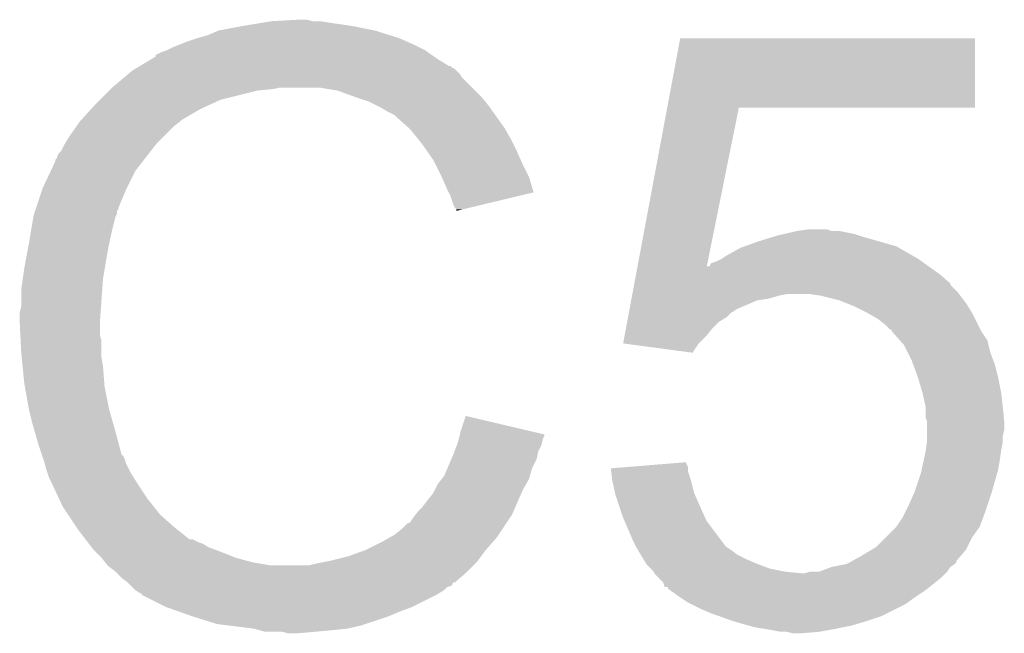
# Model space of a CAD drawing. Extents: x -4 to 126, y -8 to 66.
# Tile 51 of 256: x 29.34 to 30.96, y 34.32 to 35.33. Entities that reach past the tile are written whole.
import ezdxf

# ---------------------------------------------------------------- set-up
doc = ezdxf.new("R2010")
doc.units = 0
doc.layers.add('CLICKER_2_FOR_TMPM4L4A_V104_GTO', color=11, linetype='CONTINUOUS')

msp = doc.modelspace()

# ---------------------------------------------------------------- linework, layer by layer
at = {"layer": 'CLICKER_2_FOR_TMPM4L4A_V104_GTO'}
for points in [[(29.7053, 35.32378), (29.73578, 35.32886), (29.883098, 35.32378), (29.84754, 35.32886)], [(29.73578, 35.32886), (29.75102, 35.3314), (29.84754, 35.32886), (29.832302, 35.3314)], [(29.75102, 35.3314), (29.796738, 35.33394), (29.819602, 35.3314), (29.809442, 35.33394)], [(29.646882, 35.30854), (29.664662, 35.31616), (29.945586, 35.30854), (29.921202, 35.31616)], [(29.664662, 35.31616), (29.7053, 35.32378), (29.921202, 35.31616), (29.883098, 35.32378)], [(29.601158, 35.2933), (29.613858, 35.29838), (29.9847, 35.2933), (29.97327, 35.29838)], [(29.613858, 35.29838), (29.6291, 35.30346), (29.97327, 35.29838), (29.96184, 35.30346)], [(29.6291, 35.30346), (29.646882, 35.30854), (29.96184, 35.30346), (29.945586, 35.30854)], [(30.402774, 35.18916), (30.424132, 35.303438), (30.909238, 35.18916), (30.90926, 35.303438)], [(30.424132, 35.303438), (30.424138, 35.30346), (30.90926, 35.303438), (30.424138, 35.30346)], [(29.560534, 35.275526), (29.570682, 35.2806), (30.01568, 35.275526), (30.008574, 35.2806)], [(29.570682, 35.2806), (29.578294, 35.283138), (30.008574, 35.2806), (30.00502, 35.283138)], [(29.578294, 35.283138), (29.5783, 35.28314), (30.00502, 35.283138), (30.005018, 35.28314)], [(29.5783, 35.28314), (29.58846, 35.28822), (30.005018, 35.28314), (29.99486, 35.28822)], [(29.58846, 35.28822), (29.601158, 35.2933), (29.99486, 35.28822), (29.9847, 35.2933)], [(29.535112, 35.25774), (29.556268, 35.27044), (30.043124, 35.25774), (30.0228, 35.27044)], [(29.556268, 35.27044), (29.56052, 35.272992), (30.0228, 35.27044), (30.019228, 35.272992)], [(29.56052, 35.272992), (29.560534, 35.275526), (30.019228, 35.272992), (30.01568, 35.275526)], [(29.516416, 35.24504), (29.522422, 35.250122), (30.0609, 35.24504), (30.055818, 35.250122)], [(29.522422, 35.250122), (29.526646, 35.252658), (30.055818, 35.250122), (30.05328, 35.252658)], [(29.526646, 35.252658), (29.530876, 35.255198), (30.05328, 35.252658), (30.048204, 35.255198)], [(29.530876, 35.255198), (29.535102, 35.257734), (30.048204, 35.255198), (30.045666, 35.257734)], [(29.535102, 35.257734), (29.535112, 35.25774), (30.045666, 35.257734), (30.043124, 35.25774)], [(29.4894, 35.22218), (29.507408, 35.237418), (30.08122, 35.22218), (30.065982, 35.237418)], [(29.507408, 35.237418), (29.516416, 35.24504), (30.065982, 35.237418), (30.0609, 35.24504)], [(29.46908, 35.20186), (29.48432, 35.2171), (29.667198, 35.20186), (29.72816, 35.2171)], [(29.48432, 35.2171), (29.48686, 35.21964), (29.72816, 35.2171), (29.753562, 35.21964)], [(29.48686, 35.21964), (29.4894, 35.22218), (29.753562, 35.21964), (29.766258, 35.22218)], [(29.860238, 35.2171), (29.829758, 35.22218), (30.0863, 35.2171), (30.08122, 35.22218)], [(29.88818, 35.20694), (29.860238, 35.2171), (30.09646, 35.20694), (30.0863, 35.2171)], [(29.46146, 35.19424), (29.46908, 35.20186), (29.65069, 35.19424), (29.667198, 35.20186)], [(29.895806, 35.204398), (29.88818, 35.20694), (30.099002, 35.204398), (30.09646, 35.20694)], [(29.911038, 35.19932), (29.895806, 35.204398), (30.103066, 35.19932), (30.099002, 35.204398)], [(29.92628, 35.1917), (29.911038, 35.19932), (30.10916, 35.1917), (30.103066, 35.19932)], [(29.438366, 35.168838), (29.454532, 35.18662), (29.603698, 35.168838), (29.634182, 35.18662)], [(29.454532, 35.18662), (29.46146, 35.19424), (29.634182, 35.18662), (29.65069, 35.19424)], [(29.93136, 35.18916), (29.92628, 35.1917), (30.110976, 35.18916), (30.10916, 35.1917)], [(29.944062, 35.18154), (29.93136, 35.18916), (30.116418, 35.18154), (30.110976, 35.18916)], [(29.954216, 35.176462), (29.944062, 35.18154), (30.120046, 35.176462), (30.116418, 35.18154)], [(30.353876, 34.92754), (30.40277, 35.189142), (30.467852, 34.92754), (30.520636, 35.189142)], [(30.40277, 35.189142), (30.402774, 35.18916), (30.520636, 35.189142), (30.909238, 35.18916)], [(29.430724, 35.158678), (29.43606, 35.1663), (29.591, 35.158678), (29.601158, 35.1663)], [(29.43606, 35.1663), (29.436062, 35.166302), (29.601158, 35.1663), (29.60116, 35.166302)], [(29.436062, 35.166302), (29.438366, 35.168838), (29.60116, 35.166302), (29.603698, 35.168838)], [(29.95676, 35.17392), (29.954216, 35.176462), (30.121862, 35.17392), (30.120046, 35.176462)], [(29.976764, 35.15614), (29.95676, 35.17392), (30.134562, 35.15614), (30.121862, 35.17392)], [(29.418278, 35.1409), (29.430724, 35.158678), (29.573222, 35.1409), (29.591, 35.158678)], [(29.97962, 35.1536), (29.976764, 35.15614), (30.136014, 35.1536), (30.134562, 35.15614)], [(29.991812, 35.13836), (29.97962, 35.1536), (30.14472, 35.13836), (30.136014, 35.1536)], [(29.412182, 35.130738), (29.418278, 35.1409), (29.56306, 35.130738), (29.573222, 35.1409)], [(29.99994, 35.1282), (29.991812, 35.13836), (30.1498, 35.1282), (30.14472, 35.13836)], [(29.400504, 35.112962), (29.405582, 35.118044), (29.549234, 35.112962), (29.553186, 35.118044)], [(29.405582, 35.118044), (29.41066, 35.128198), (29.553186, 35.118044), (29.561084, 35.128198)], [(29.41066, 35.128198), (29.412182, 35.130738), (29.561084, 35.128198), (29.56306, 35.130738)], [(30.007052, 35.11804), (29.99994, 35.1282), (30.15488, 35.11804), (30.1498, 35.1282)], [(30.017718, 35.1028), (30.007052, 35.11804), (30.161654, 35.1028), (30.15488, 35.11804)], [(29.39542, 35.100264), (29.395426, 35.102806), (29.539358, 35.100264), (29.541334, 35.102806)], [(29.395426, 35.102806), (29.39796, 35.105344), (29.541334, 35.102806), (29.543308, 35.105344)], [(29.39796, 35.105344), (29.400504, 35.112962), (29.543308, 35.105344), (29.549234, 35.112962)], [(30.02153, 35.09518), (30.017718, 35.1028), (30.16504, 35.09518), (30.161654, 35.1028)], [(29.3751, 35.05708), (29.388246, 35.085018), (29.51353, 35.05708), (29.5275, 35.085018)], [(29.388246, 35.085018), (29.39542, 35.100264), (29.5275, 35.085018), (29.539358, 35.100264)], [(30.03042, 35.0774), (30.02153, 35.09518), (30.173932, 35.0774), (30.16504, 35.09518)], [(30.03155, 35.074858), (30.03042, 35.0774), (30.175202, 35.074858), (30.173932, 35.0774)], [(30.04058, 35.05454), (30.03155, 35.074858), (30.181276, 35.05454), (30.175202, 35.074858)], [(29.364092, 35.024056), (29.374252, 35.05454), (29.49956, 35.024056), (29.51226, 35.05454)], [(29.374252, 35.05454), (29.3751, 35.05708), (29.51226, 35.05454), (29.51353, 35.05708)], [(30.043124, 35.049454), (30.04058, 35.05454), (30.182796, 35.049454), (30.181276, 35.05454)], [(30.04566, 35.04438), (30.043124, 35.049454), (30.161634, 35.04438), (30.182796, 35.049454)], [(30.05074, 35.029142), (30.04566, 35.04438), (30.098084, 35.029142), (30.161634, 35.04438)], [(29.362398, 35.018974), (29.363244, 35.021514), (29.49702, 35.018974), (29.499554, 35.021514)], [(29.363244, 35.021514), (29.364092, 35.024056), (29.499554, 35.021514), (29.49956, 35.024056)], [(30.053278, 35.024064), (30.05074, 35.029142), (30.076906, 35.024064), (30.098084, 35.029142)], [(30.055814, 35.021526), (30.053278, 35.024064), (30.06632, 35.021526), (30.076906, 35.024064)], [(30.05582, 35.019008), (30.055814, 35.021526), (30.05582, 35.019008), (30.06632, 35.021526)], [(29.35605, 34.9885), (29.359436, 35.008818), (29.4894, 34.9885), (29.494478, 35.008818)], [(29.359436, 35.008818), (29.359862, 35.011362), (29.494478, 35.008818), (29.49575, 35.011362)], [(29.359862, 35.011362), (29.360706, 35.013896), (29.49575, 35.011362), (29.497018, 35.013896)], [(29.360706, 35.013896), (29.362398, 35.018974), (29.497018, 35.013896), (29.49702, 35.018974)], [(29.35224, 34.96564), (29.35605, 34.9885), (29.48432, 34.96564), (29.4894, 34.9885)], [(30.61716, 34.98596), (30.634926, 34.988498), (30.673044, 34.98596), (30.665422, 34.988498)], [(30.634926, 34.988498), (30.634942, 34.9885), (30.665422, 34.988498), (30.634942, 34.9885)], [(30.55112, 34.96818), (30.575884, 34.9758), (30.753052, 34.96818), (30.72638, 34.9758)], [(30.575884, 34.9758), (30.58414, 34.97834), (30.72638, 34.9758), (30.718758, 34.97834)], [(30.58414, 34.97834), (30.595138, 34.980878), (30.718758, 34.97834), (30.71114, 34.980878)], [(30.595138, 34.980878), (30.61716, 34.98596), (30.71114, 34.980878), (30.685742, 34.98596)], [(29.347, 34.9377), (29.35224, 34.96564), (29.47924, 34.9377), (29.48432, 34.96564)], [(30.500318, 34.945318), (30.523182, 34.95802), (30.806396, 34.945318), (30.784168, 34.95802)], [(30.523182, 34.95802), (30.530166, 34.96056), (30.784168, 34.95802), (30.779722, 34.96056)], [(30.530166, 34.96056), (30.55112, 34.96818), (30.779722, 34.96056), (30.753052, 34.96818)], [(30.48254, 34.93516), (30.492698, 34.94024), (30.822394, 34.93516), (30.815282, 34.94024)], [(30.492698, 34.94024), (30.492702, 34.940242), (30.815282, 34.94024), (30.81528, 34.940242)], [(30.492702, 34.940242), (30.500318, 34.945318), (30.81528, 34.940242), (30.806396, 34.945318)], [(29.34208, 34.907222), (29.34462, 34.925), (29.47416, 34.907222), (29.477122, 34.925)], [(29.34462, 34.925), (29.347, 34.9377), (29.477122, 34.925), (29.47924, 34.9377)], [(30.351502, 34.91484), (30.35341, 34.925052), (30.85084, 34.91484), (30.836546, 34.925052)], [(30.35341, 34.925052), (30.353876, 34.92754), (30.467352, 34.925052), (30.469846, 34.92754)], [(30.467352, 34.925052), (30.467852, 34.92754), (30.836546, 34.925052), (30.833062, 34.92754)], [(30.469846, 34.92754), (30.472386, 34.927554), (30.833062, 34.92754), (30.833042, 34.927554)], [(30.472386, 34.927554), (30.474928, 34.93262), (30.833042, 34.927554), (30.82595, 34.93262)], [(30.474928, 34.93262), (30.48254, 34.93516), (30.82595, 34.93262), (30.822394, 34.93516)], [(29.33954, 34.88944), (29.34208, 34.907222), (29.472888, 34.88944), (29.47416, 34.907222)], [(30.348652, 34.899592), (30.351502, 34.91484), (30.86862, 34.899592), (30.85084, 34.91484)], [(30.345804, 34.884358), (30.348178, 34.897054), (30.88132, 34.884358), (30.868626, 34.897054)], [(30.348178, 34.897054), (30.348652, 34.899592), (30.868626, 34.897054), (30.86862, 34.899592)], [(29.33954, 34.861502), (29.33954, 34.88944), (29.470894, 34.861502), (29.472888, 34.88944)], [(30.34343, 34.871658), (30.343906, 34.8742), (30.551118, 34.871658), (30.568898, 34.8742)], [(30.343906, 34.8742), (30.344856, 34.87928), (30.568898, 34.8742), (30.58668, 34.87928)], [(30.344856, 34.87928), (30.34533, 34.88182), (30.58668, 34.87928), (30.599378, 34.88182)], [(30.34533, 34.88182), (30.345804, 34.884358), (30.883224, 34.88182), (30.88132, 34.884358)], [(30.655258, 34.87928), (30.637478, 34.88182), (30.88513, 34.87928), (30.883224, 34.88182)], [(30.685738, 34.87166), (30.655258, 34.87928), (30.890846, 34.87166), (30.88513, 34.87928)], [(29.337, 34.851342), (29.33954, 34.861502), (29.470168, 34.851342), (29.470894, 34.861502)], [(30.340582, 34.856418), (30.34343, 34.871658), (30.51556, 34.856418), (30.551118, 34.871658)], [(30.704796, 34.864038), (30.685738, 34.87166), (30.896562, 34.864038), (30.890846, 34.87166)], [(30.71114, 34.8615), (30.704796, 34.864038), (30.898086, 34.8615), (30.896562, 34.864038)], [(30.73146, 34.85134), (30.71114, 34.8615), (30.90418, 34.85134), (30.898086, 34.8615)], [(29.337, 34.836102), (29.337, 34.851342), (29.46908, 34.836102), (29.470168, 34.851342)], [(30.336784, 34.836098), (30.338208, 34.843718), (30.487618, 34.836098), (30.500318, 34.843718)], [(30.338208, 34.843718), (30.339632, 34.851338), (30.500318, 34.843718), (30.50794, 34.851338)], [(30.339632, 34.851338), (30.340108, 34.853878), (30.50794, 34.851338), (30.513016, 34.853878)], [(30.340108, 34.853878), (30.340582, 34.856418), (30.513016, 34.853878), (30.51556, 34.856418)], [(30.749238, 34.841182), (30.73146, 34.85134), (30.90926, 34.841182), (30.90418, 34.85134)], [(30.761938, 34.831022), (30.749238, 34.841182), (30.91434, 34.831022), (30.90926, 34.841182)], [(29.337, 34.8361), (29.337, 34.836102), (29.469082, 34.8361), (29.46908, 34.836102)], [(29.338144, 34.813238), (29.337, 34.8361), (29.469082, 34.813238), (29.469082, 34.8361)], [(30.332512, 34.81324), (30.334886, 34.825938), (30.4673, 34.81324), (30.477458, 34.825938)], [(30.334886, 34.825938), (30.336784, 34.836098), (30.477458, 34.825938), (30.487618, 34.836098)], [(30.769554, 34.823406), (30.761938, 34.831022), (30.918148, 34.823406), (30.91434, 34.831022)], [(29.338526, 34.805616), (29.338144, 34.813238), (29.47162, 34.805616), (29.469082, 34.813238)], [(30.330144, 34.800564), (30.332512, 34.81324), (30.454624, 34.800564), (30.4673, 34.81324)], [(30.772078, 34.8234), (30.769554, 34.823406), (30.918152, 34.8234), (30.918148, 34.823406)], [(30.7721, 34.820866), (30.772078, 34.8234), (30.919418, 34.820866), (30.918152, 34.8234)], [(30.772108, 34.820858), (30.7721, 34.820866), (30.919422, 34.820858), (30.919418, 34.820866)], [(30.78565, 34.805618), (30.772108, 34.820858), (30.929582, 34.805618), (30.919422, 34.820858)], [(29.33954, 34.7853), (29.338526, 34.805616), (29.47162, 34.7853), (29.47162, 34.805616)], [(30.330324, 34.80054), (30.330144, 34.800564), (30.4546, 34.80054), (30.454624, 34.800564)], [(30.444428, 34.785302), (30.330324, 34.80054), (30.444428, 34.785302), (30.4546, 34.80054)], [(30.792418, 34.798), (30.78565, 34.805618), (30.931488, 34.798), (30.929582, 34.805618)], [(30.798772, 34.785298), (30.792418, 34.798), (30.934662, 34.785298), (30.931488, 34.798)], [(29.340304, 34.777678), (29.33954, 34.7853), (29.47162, 34.777678), (29.47162, 34.7853)], [(29.341826, 34.762442), (29.340304, 34.777678), (29.47416, 34.762442), (29.47162, 34.777678)], [(30.80512, 34.7726), (30.798772, 34.785298), (30.939424, 34.7726), (30.934662, 34.785298)], [(29.34462, 34.734498), (29.341826, 34.762442), (29.47631, 34.734498), (29.47416, 34.762442)], [(30.807894, 34.764978), (30.80512, 34.7726), (30.94228, 34.764978), (30.939424, 34.7726)], [(30.815282, 34.74466), (30.807894, 34.764978), (30.94736, 34.74466), (30.94228, 34.764978)], [(30.8229, 34.71926), (30.815282, 34.74466), (30.95244, 34.71926), (30.94736, 34.74466)], [(29.345518, 34.729418), (29.34462, 34.734498), (29.4767, 34.729418), (29.47631, 34.734498)], [(29.35224, 34.69132), (29.345518, 34.729418), (29.48432, 34.69132), (29.4767, 34.729418)], [(30.8229, 34.719258), (30.8229, 34.71926), (30.952442, 34.719258), (30.95244, 34.71926)], [(30.82798, 34.696402), (30.8229, 34.719258), (30.95498, 34.696402), (30.952442, 34.719258)], [(30.82798, 34.6964), (30.82798, 34.696402), (30.95498, 34.6964), (30.95498, 34.696402)], [(30.82798, 34.678624), (30.82798, 34.6964), (30.956758, 34.678624), (30.95498, 34.6964)], [(29.35732, 34.671), (29.35224, 34.69132), (29.490126, 34.671), (29.48432, 34.69132)], [(30.06344, 34.658298), (30.07108, 34.681156), (30.168168, 34.658298), (30.07108, 34.681156)], [(29.361676, 34.65576), (29.35732, 34.671), (29.49448, 34.65576), (29.490126, 34.671)], [(30.830518, 34.671002), (30.82798, 34.678624), (30.95752, 34.671002), (30.956758, 34.678624)], [(30.83052, 34.658298), (30.830518, 34.671002), (30.95752, 34.658298), (30.95752, 34.671002)], [(29.36748, 34.63544), (29.361676, 34.65576), (29.499902, 34.63544), (29.49448, 34.65576)], [(30.059628, 34.643058), (30.060898, 34.648136), (30.198058, 34.643058), (30.200598, 34.648136)], [(30.060898, 34.648136), (30.06153, 34.650662), (30.200598, 34.648136), (30.2006, 34.650662)], [(30.06153, 34.650662), (30.06344, 34.658298), (30.2006, 34.650662), (30.168168, 34.658298)], [(30.83052, 34.648138), (30.83052, 34.658298), (30.95498, 34.648138), (30.95752, 34.658298)], [(30.83052, 34.640522), (30.83052, 34.648138), (30.95498, 34.640522), (30.95498, 34.648138)], [(29.373408, 34.617658), (29.36748, 34.63544), (29.504644, 34.617658), (29.499902, 34.63544)], [(30.052644, 34.622738), (30.056452, 34.632898), (30.19044, 34.622738), (30.19552, 34.632898)], [(30.056452, 34.632898), (30.05836, 34.637982), (30.19552, 34.632898), (30.196788, 34.637982)], [(30.05836, 34.637982), (30.059628, 34.643058), (30.196788, 34.637982), (30.198058, 34.643058)], [(30.828342, 34.62528), (30.830156, 34.637978), (30.95244, 34.62528), (30.95498, 34.637978)], [(30.830156, 34.637978), (30.83052, 34.640522), (30.95498, 34.637978), (30.95498, 34.640522)], [(29.374256, 34.615116), (29.373408, 34.617658), (29.507182, 34.615116), (29.504644, 34.617658)], [(29.375948, 34.610038), (29.374256, 34.615116), (29.50972, 34.610038), (29.507182, 34.615116)], [(30.047472, 34.610038), (30.05074, 34.61766), (30.187898, 34.610038), (30.189422, 34.61766)], [(30.05074, 34.61766), (30.052644, 34.622738), (30.189422, 34.61766), (30.19044, 34.622738)], [(30.824714, 34.6075), (30.82798, 34.62274), (30.9499, 34.6075), (30.952076, 34.62274)], [(30.82798, 34.62274), (30.828342, 34.62528), (30.952076, 34.62274), (30.95244, 34.62528)], [(29.37764, 34.604958), (29.375948, 34.610038), (29.511414, 34.604958), (29.50972, 34.610038)], [(29.378276, 34.60242), (29.37764, 34.604958), (29.51226, 34.60242), (29.511414, 34.604958)], [(29.380182, 34.5948), (29.378276, 34.60242), (29.516072, 34.5948), (29.51226, 34.60242)], [(30.04094, 34.594798), (30.047472, 34.610038), (30.180278, 34.594798), (30.187898, 34.610038)], [(30.340974, 34.597336), (30.40334, 34.602416), (30.43682, 34.597336), (30.434282, 34.602416)], [(30.40334, 34.602416), (30.43428, 34.604936), (30.434282, 34.602416), (30.43428, 34.604936)], [(30.821446, 34.592258), (30.824714, 34.6075), (30.94736, 34.592258), (30.9499, 34.6075)], [(29.382722, 34.587182), (29.380182, 34.5948), (29.51988, 34.587182), (29.516072, 34.5948)], [(29.38526, 34.579562), (29.382722, 34.587182), (29.524644, 34.579562), (29.51988, 34.587182)], [(30.031432, 34.577018), (30.0355, 34.582102), (30.1752, 34.577018), (30.17665, 34.582102)], [(30.0355, 34.582102), (30.04094, 34.594798), (30.17665, 34.582102), (30.180278, 34.594798)], [(30.30984, 34.5948), (30.340974, 34.597336), (30.436822, 34.5948), (30.43682, 34.597336)], [(30.310472, 34.589718), (30.30984, 34.5948), (30.436822, 34.589718), (30.436822, 34.5948)], [(30.31236, 34.57448), (30.310472, 34.589718), (30.441898, 34.57448), (30.436822, 34.589718)], [(30.8102, 34.5567), (30.82036, 34.587182), (30.9372, 34.5567), (30.945908, 34.587182)], [(30.82036, 34.587182), (30.821446, 34.592258), (30.945908, 34.587182), (30.94736, 34.592258)], [(29.3878, 34.57448), (29.38526, 34.579562), (29.527818, 34.57448), (29.524644, 34.579562)], [(29.391386, 34.56686), (29.3878, 34.57448), (29.53258, 34.56686), (29.527818, 34.57448)], [(29.402144, 34.544), (29.391386, 34.56686), (29.54782, 34.544), (29.53258, 34.56686)], [(30.02026, 34.55924), (30.02534, 34.5694), (30.16504, 34.55924), (30.170846, 34.5694)], [(30.02534, 34.5694), (30.031432, 34.577018), (30.170846, 34.5694), (30.1752, 34.577018)], [(30.316878, 34.554158), (30.31236, 34.57448), (30.44698, 34.554158), (30.441898, 34.57448)], [(30.00756, 34.54146), (30.017722, 34.554162), (30.15726, 34.54146), (30.162818, 34.554162)], [(30.017722, 34.554162), (30.02026, 34.55924), (30.162818, 34.554162), (30.16504, 34.55924)], [(30.31744, 34.551622), (30.316878, 34.554158), (30.448108, 34.551622), (30.44698, 34.554158)], [(30.33014, 34.51352), (30.31744, 34.551622), (30.465044, 34.51352), (30.448108, 34.551622)], [(30.80004, 34.53384), (30.8102, 34.5567), (30.92958, 34.53384), (30.9372, 34.5567)], [(29.40812, 34.5313), (29.402144, 34.544), (29.55798, 34.5313), (29.54782, 34.544)], [(29.99994, 34.531302), (30.00756, 34.54146), (30.152816, 34.531302), (30.15726, 34.54146)], [(30.792418, 34.5186), (30.80004, 34.53384), (30.9245, 34.5186), (30.92958, 34.53384)], [(29.416588, 34.5186), (29.40812, 34.5313), (29.56814, 34.5186), (29.55798, 34.5313)], [(29.430132, 34.498282), (29.416588, 34.5186), (29.590998, 34.498282), (29.56814, 34.5186)], [(29.9847, 34.51352), (29.988508, 34.518598), (30.143872, 34.51352), (30.147258, 34.518598)], [(29.988508, 34.518598), (29.992322, 34.52368), (30.147258, 34.518598), (30.14948, 34.52368)], [(29.992322, 34.52368), (29.99994, 34.531302), (30.14948, 34.52368), (30.152816, 34.531302)], [(30.78988, 34.513522), (30.792418, 34.5186), (30.922594, 34.513522), (30.9245, 34.5186)], [(29.96692, 34.49574), (29.974544, 34.503362), (30.13202, 34.49574), (30.1371, 34.503362)], [(29.974544, 34.503362), (29.97962, 34.505904), (30.1371, 34.503362), (30.138794, 34.505904)], [(29.97962, 34.505904), (29.9847, 34.51352), (30.138794, 34.505904), (30.143872, 34.51352)], [(30.332318, 34.50844), (30.33014, 34.51352), (30.467302, 34.50844), (30.465044, 34.51352)], [(30.34538, 34.47796), (30.332318, 34.50844), (30.490162, 34.47796), (30.467302, 34.50844)], [(30.77972, 34.49828), (30.78988, 34.513522), (30.916878, 34.49828), (30.922594, 34.513522)], [(29.43352, 34.4932), (29.430132, 34.498282), (29.597352, 34.4932), (29.590998, 34.498282)], [(29.445244, 34.47796), (29.43352, 34.4932), (29.616406, 34.47796), (29.597352, 34.4932)], [(29.945324, 34.480498), (29.954218, 34.48558), (30.12186, 34.480498), (30.125246, 34.48558)], [(29.954218, 34.48558), (29.96692, 34.49574), (30.125246, 34.48558), (30.13202, 34.49574)], [(30.761938, 34.480498), (30.779718, 34.498278), (30.90418, 34.480498), (30.916878, 34.498278)], [(30.779718, 34.498278), (30.77972, 34.49828), (30.916878, 34.498278), (30.916878, 34.49828)], [(29.445246, 34.477958), (29.445244, 34.47796), (29.621484, 34.477958), (29.616406, 34.47796)], [(29.449152, 34.47288), (29.445246, 34.477958), (29.631642, 34.47288), (29.621484, 34.477958)], [(29.451108, 34.470338), (29.449152, 34.47288), (29.639264, 34.470338), (29.631642, 34.47288)], [(29.455014, 34.46526), (29.451108, 34.470338), (29.64688, 34.46526), (29.639264, 34.470338)], [(29.905962, 34.460182), (29.936438, 34.47542), (30.10408, 34.460182), (30.117414, 34.47542)], [(29.936438, 34.47542), (29.945324, 34.480498), (30.117414, 34.47542), (30.12186, 34.480498)], [(30.35046, 34.4678), (30.34538, 34.47796), (30.497782, 34.4678), (30.490162, 34.47796)], [(30.746702, 34.465262), (30.761938, 34.480498), (30.89656, 34.465262), (30.90418, 34.480498)], [(29.45892, 34.460182), (29.455014, 34.46526), (29.660422, 34.460182), (29.64688, 34.46526)], [(29.461462, 34.45764), (29.45892, 34.460182), (29.6672, 34.45764), (29.660422, 34.460182)], [(29.47162, 34.44748), (29.461462, 34.45764), (29.692596, 34.44748), (29.6672, 34.45764)], [(29.87802, 34.450022), (29.90596, 34.46018), (30.096458, 34.450022), (30.104078, 34.46018)], [(29.90596, 34.46018), (29.905962, 34.460182), (30.104078, 34.46018), (30.10408, 34.460182)], [(30.35173, 34.46526), (30.35046, 34.4678), (30.50032, 34.46526), (30.497782, 34.4678)], [(30.353, 34.46272), (30.35173, 34.46526), (30.50413, 34.46272), (30.50032, 34.46526)], [(30.354524, 34.46018), (30.353, 34.46272), (30.50794, 34.46018), (30.50413, 34.46272)], [(30.359096, 34.45256), (30.354524, 34.46018), (30.518102, 34.45256), (30.50794, 34.46018)], [(30.363668, 34.44494), (30.359096, 34.45256), (30.53334, 34.44494), (30.518102, 34.45256)], [(30.7213, 34.45002), (30.738232, 34.46018), (30.885314, 34.45002), (30.89402, 34.46018)], [(30.738232, 34.46018), (30.746702, 34.465262), (30.89402, 34.46018), (30.89656, 34.465262)], [(29.471622, 34.447478), (29.47162, 34.44748), (29.6926, 34.447478), (29.692596, 34.44748)], [(29.477716, 34.43986), (29.471622, 34.447478), (29.72054, 34.43986), (29.6926, 34.447478)], [(29.481778, 34.434782), (29.477716, 34.43986), (29.75101, 34.434782), (29.72054, 34.43986)], [(29.811982, 34.43478), (29.82214, 34.43732), (30.083758, 34.43478), (30.086298, 34.43732)], [(29.82214, 34.43732), (29.83484, 34.43986), (30.086298, 34.43732), (30.088838, 34.43986)], [(29.83484, 34.43986), (29.84754, 34.4424), (30.088838, 34.43986), (30.090742, 34.4424)], [(29.84754, 34.4424), (29.87802, 34.450022), (30.090742, 34.4424), (30.096458, 34.450022)], [(30.368238, 34.437322), (30.363668, 34.44494), (30.551116, 34.437322), (30.53334, 34.44494)], [(30.36824, 34.43732), (30.368238, 34.437322), (30.55112, 34.43732), (30.551116, 34.437322)], [(30.37586, 34.4297), (30.36824, 34.43732), (30.571442, 34.4297), (30.55112, 34.43732)], [(30.673042, 34.43224), (30.698444, 34.43732), (30.86862, 34.43224), (30.87624, 34.43732)], [(30.698444, 34.43732), (30.703004, 34.439854), (30.87624, 34.43732), (30.878774, 34.439854)], [(30.703004, 34.439854), (30.707574, 34.442394), (30.878774, 34.439854), (30.87878, 34.442394)], [(30.707574, 34.442394), (30.7213, 34.45002), (30.87878, 34.442394), (30.885314, 34.45002)], [(29.481782, 34.43478), (29.481778, 34.434782), (29.751022, 34.43478), (29.75101, 34.434782)], [(29.494478, 34.424622), (29.481782, 34.43478), (30.0736, 34.424622), (30.083758, 34.43478)], [(29.494482, 34.42462), (29.494478, 34.424622), (30.0736, 34.42462), (30.0736, 34.424622)], [(29.50464, 34.414462), (29.494482, 34.42462), (30.061986, 34.414462), (30.0736, 34.42462)], [(30.378398, 34.427162), (30.37586, 34.4297), (30.584132, 34.427162), (30.571442, 34.4297)], [(30.380094, 34.42462), (30.378398, 34.427162), (30.596838, 34.42462), (30.584132, 34.427162)], [(30.381788, 34.42208), (30.380094, 34.42462), (30.622238, 34.42208), (30.596838, 34.42462)], [(30.38348, 34.41954), (30.381788, 34.42208), (30.85846, 34.41954), (30.861, 34.42208)], [(30.622238, 34.42208), (30.629862, 34.422082), (30.861, 34.42208), (30.861002, 34.422082)], [(30.629862, 34.422082), (30.637476, 34.424618), (30.861002, 34.422082), (30.863538, 34.424618)], [(30.637476, 34.424618), (30.637484, 34.42462), (30.863538, 34.424618), (30.863538, 34.42462)], [(30.637484, 34.42462), (30.652724, 34.424622), (30.863538, 34.42462), (30.86354, 34.424622)], [(30.652724, 34.424622), (30.673036, 34.432238), (30.86354, 34.424622), (30.868618, 34.432238)], [(30.673036, 34.432238), (30.673042, 34.43224), (30.868618, 34.432238), (30.86862, 34.43224)], [(29.514798, 34.40684), (29.50464, 34.414462), (30.053274, 34.40684), (30.061986, 34.414462)], [(29.514814, 34.406826), (29.514798, 34.40684), (30.050734, 34.406826), (30.053274, 34.40684)], [(29.51988, 34.40176), (29.514814, 34.406826), (30.048192, 34.40176), (30.050734, 34.406826)], [(30.388562, 34.414458), (30.38348, 34.41954), (30.853378, 34.414458), (30.85846, 34.41954)], [(30.396176, 34.406842), (30.388562, 34.414458), (30.843856, 34.406842), (30.853378, 34.414458)], [(30.398716, 34.399236), (30.396176, 34.406842), (30.83435, 34.399236), (30.843856, 34.406842)], [(29.522424, 34.399216), (29.51988, 34.40176), (30.040578, 34.399216), (30.048192, 34.40176)], [(29.527498, 34.394142), (29.522424, 34.399216), (30.035502, 34.394142), (30.040578, 34.399216)], [(29.527504, 34.394138), (29.527498, 34.394142), (30.035498, 34.394138), (30.035502, 34.394142)], [(29.535114, 34.389064), (29.527504, 34.394138), (30.02704, 34.389064), (30.035498, 34.394138)], [(29.537638, 34.38906), (29.535114, 34.389064), (30.027032, 34.38906), (30.02704, 34.389064)], [(29.53766, 34.386534), (29.537638, 34.38906), (30.022822, 34.386534), (30.027032, 34.38906)], [(30.403778, 34.39922), (30.398716, 34.399236), (30.83433, 34.39922), (30.83435, 34.399236)], [(30.4038, 34.39669), (30.403778, 34.39922), (30.831166, 34.39669), (30.83433, 34.39922)], [(30.407368, 34.39414), (30.4038, 34.39669), (30.82798, 34.39414), (30.831166, 34.39669)], [(30.42158, 34.38398), (30.407368, 34.39414), (30.81274, 34.38398), (30.82798, 34.39414)], [(29.537688, 34.38652), (29.53766, 34.386534), (30.0228, 34.38652), (30.022822, 34.386534)], [(29.5783, 34.3662), (29.537688, 34.38652), (29.98216, 34.3662), (30.0228, 34.38652)], [(30.436818, 34.373822), (30.42158, 34.38398), (30.798516, 34.373822), (30.81274, 34.38398)], [(30.441902, 34.37128), (30.436818, 34.373822), (30.794958, 34.37128), (30.798516, 34.373822)], [(30.45714, 34.36366), (30.441902, 34.37128), (30.779718, 34.36366), (30.794958, 34.37128)], [(29.59989, 34.35858), (29.5783, 34.3662), (29.96184, 34.35858), (29.98216, 34.3662)], [(29.62148, 34.35096), (29.59989, 34.35858), (29.94406, 34.35096), (29.96184, 34.35858)], [(30.474922, 34.35604), (30.45714, 34.36366), (30.764478, 34.35604), (30.779718, 34.36366)], [(30.489146, 34.35096), (30.474922, 34.35604), (30.754318, 34.35096), (30.764478, 34.35604)], [(29.662118, 34.33826), (29.62148, 34.35096), (29.905958, 34.33826), (29.94406, 34.35096)], [(30.51048, 34.34334), (30.489146, 34.35096), (30.73146, 34.34334), (30.754318, 34.35096)], [(30.53715, 34.33572), (30.51048, 34.34334), (30.706062, 34.33572), (30.73146, 34.34334)], [(29.682438, 34.33572), (29.662118, 34.33826), (29.898338, 34.33572), (29.905958, 34.33826)], [(29.723078, 34.33064), (29.682438, 34.33572), (29.875478, 34.33064), (29.898338, 34.33572)], [(29.731968, 34.3281), (29.723078, 34.33064), (29.85008, 34.3281), (29.875478, 34.33064)], [(29.740856, 34.32556), (29.731968, 34.3281), (29.82214, 34.32556), (29.85008, 34.3281)], [(29.778958, 34.32302), (29.768798, 34.32556), (29.794202, 34.32302), (29.82214, 34.32556)], [(30.546038, 34.33318), (30.53715, 34.33572), (30.69336, 34.33318), (30.706062, 34.33572)], [(30.56128, 34.33064), (30.546038, 34.33318), (30.68066, 34.33064), (30.69336, 34.33318)], [(30.57652, 34.3281), (30.56128, 34.33064), (30.66669, 34.3281), (30.68066, 34.33064)], [(30.589218, 34.32556), (30.57652, 34.3281), (30.652722, 34.32556), (30.66669, 34.3281)], [(30.609538, 34.32302), (30.599378, 34.32556), (30.622242, 34.32302), (30.652722, 34.32556)]]:
    msp.add_solid(points, dxfattribs=at)

doc.saveas('drawing.dxf')
